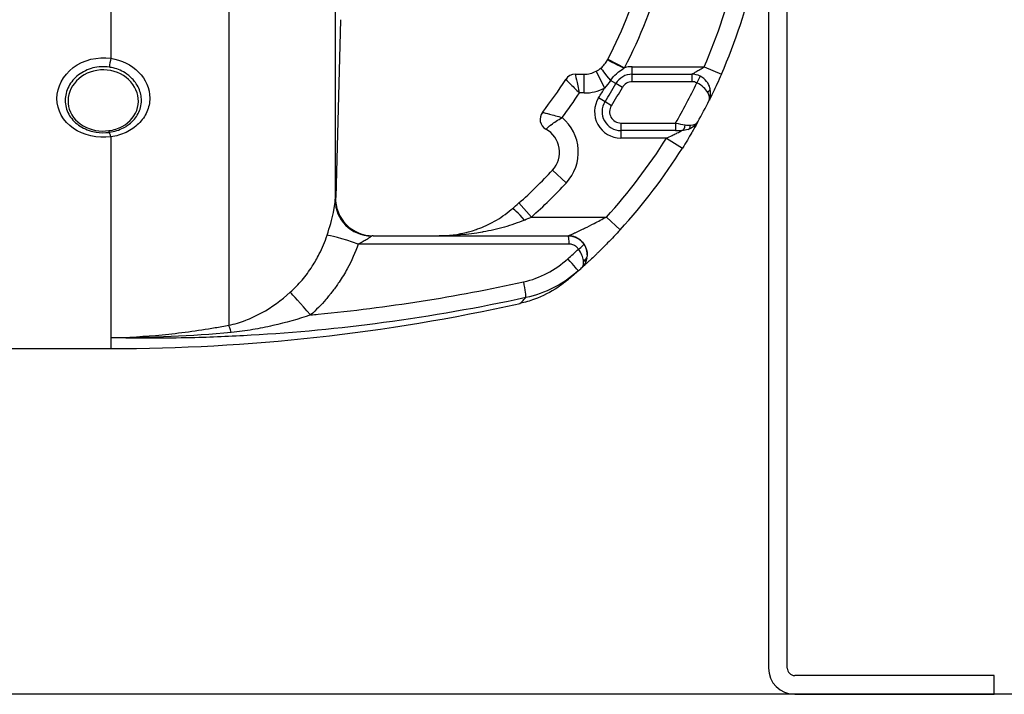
# Model space of a CAD drawing. Header units: millimetres. Extents: x 0 to 8400, y 0 to 5940.
# Tile 52 of 54: x 7628 to 7890, y 3593 to 3773. Entities that reach past the tile are written whole.
import ezdxf

# ---------------------------------------------------------------- set-up
doc = ezdxf.new("R2010")
doc.units = ezdxf.units.MM
doc.header["$LTSCALE"] = 20
doc.layers.add('02-LINIE-035', color=2, linetype='CONTINUOUS')
doc.layers.add('03-LINIE-050', color=3, linetype='CONTINUOUS')

msp = doc.modelspace()

# ---------------------------------------------------------------- linework, layer by layer
at = {"layer": '02-LINIE-035'}
for p, q in [((7683.97, 3944.92), (7683.97, 3691.34)), ((7712.31, 3911.59), (7712.31, 3724.67)), ((7827.56, 3868.13), (7827.56, 3600.13)), ((7832.56, 3600.13), (7832.56, 3868.13)), ((7652.56, 3806.07), (7652.56, 3762.36)), ((7713.67, 3772.59), (7712.44, 3725.34)), ((7784.82, 3762.14), (7789.25, 3759.83)), ((7791.29, 3760.13), (7810.45, 3760.13)), ((7791.29, 3758.13), (7791.29, 3760.13)), ((7810.45, 3760.13), (7815.03, 3758.13)), ((7776.15, 3758.13), (7778.49, 3758.13)), ((7778.49, 3753.13), (7778.49, 3758.13)), ((7781.68, 3758.9), (7783.95, 3754.45)), ((7791.29, 3756.13), (7791.29, 3758.13)), ((7791.29, 3758.13), (7807.17, 3758.13)), ((7807.17, 3758.13), (7807.17, 3756.13)), ((7809.36, 3757.63), (7808.49, 3755.83)), ((7786.95, 3755.61), (7785.52, 3756.43)), ((7788.69, 3754.62), (7786.95, 3755.61)), ((7807.17, 3756.13), (7791.29, 3756.13)), ((7778.49, 3753.13), (7777.23, 3753.13)), ((7784.06, 3750.81), (7782.37, 3751.87)), ((7785.75, 3749.74), (7784.06, 3750.81)), ((7788.28, 3745.13), (7788.28, 3743.13)), ((7788.28, 3745.13), (7802.84, 3745.13)), ((7802.84, 3745.13), (7802.84, 3743.13)), ((7652.56, 3741.46), (7652.56, 3688)), ((7802.84, 3743.13), (7788.28, 3743.13)), ((7788.28, 3743.13), (7788.28, 3741.13)), ((7800.42, 3741.13), (7788.28, 3741.13)), ((7800.42, 3741.13), (7804.66, 3738.48)), ((7802.84, 3743.13), (7804.54, 3743.13)), ((7773.77, 3729.23), (7770.1, 3732.62)), ((7712.44, 3725.4), (7712.36, 3725.39)), ((7764.49, 3720.13), (7761.17, 3723.87)), ((7764.49, 3720.13), (7784.42, 3720.13)), ((7784.42, 3720.13), (7788.11, 3716.75)), ((7722.35, 3715.13), (7774.3, 3715.13)), ((7774.3, 3715.13), (7774.31, 3715.13)), ((7652.56, 3688), (7652.56, 3685.13)), ((7618.44, 3685.13), (7652.56, 3685.13)), ((7887.56, 3598.13), (7834.56, 3598.13)), ((7887.56, 3593.13), (7887.56, 3598.13)), ((7834.56, 3593.13), (7887.56, 3593.13))]:
    msp.add_line(p, q, dxfattribs=at)
for centre, radius, start, end in [((7677.56, 3818.13), 121, 332.4371, 357.6317), ((7677.56, 3818.13), 126, 332.4371, 357.7258), ((7677.56, 3818.13), 145, 336.4218, 358.0239), ((7677.56, 3818.13), 150, 336.4218, 358.0898), ((7791.29, 3753.13), 7, 90, 106.9187), ((7677.56, 3818.13), 114, 322.0201, 327.421), ((7776.15, 3755.13), 3, 90, 147.421), ((7778.49, 3765.13), 7, 270, 297.106), ((7791.29, 3753.13), 5, 90, 150.2522), ((7807.17, 3753.13), 5, 63.9596, 90), ((7778.49, 3765.13), 12, 270, 297.106), ((7677.56, 3818.13), 124, 327.7001, 329.0985), ((7677.56, 3818.13), 126, 327.7001, 330.2522), ((7677.56, 3818.13), 128, 327.7001, 330.2522), ((7791.29, 3753.13), 3, 90, 150.2522), ((7677.56, 3818.13), 145, 329.7716, 334.5523), ((7807.17, 3753.13), 3, 63.9596, 90), ((7677.56, 3818.13), 119, 323.0413, 326.892), ((7788.28, 3748.13), 7, 147.7001, 270), ((7788.28, 3748.13), 5, 147.7001, 270), ((7788.28, 3748.13), 3, 147.7001, 270), ((7677.56, 3818.13), 150, 331.0019, 333.4958), ((7769.78, 3746.13), 3, 142.0201, 241.1675), ((7764.96, 3737.37), 12, 317.2611, 50.1512), ((7764.96, 3737.37), 7, 317.2611, 61.1675), ((7677.56, 3818.13), 150, 331.0009, 331.0012), ((7677.56, 3818.13), 145, 317.4789, 327.9246), ((7677.56, 3818.13), 150, 317.4789, 327.9246), ((7677.56, 3818.13), 126, 311.5747, 317.2611), ((7677.56, 3818.13), 131, 311.5747, 317.2611), ((7774.31, 3710.13), 5, 359.0748, 90), ((7652.56, 4185.13), 500, 270, 282.5826), ((7834.56, 3600.13), 7, 180, 270), ((7834.56, 3600.13), 2, 180, 270)]:
    msp.add_arc(centre, radius, start, end, dxfattribs=at)
for centre, major_axis, ratio, start_param, end_param in [((7652.56, 3761.1), (0.45, 2.97), 0.0693, 1.143279, 1.9625), ((7783.53, 3762.82), (6.15, 11.77), 0.109734, 4.689658, 4.712185), ((7789.11, 3759.55), (-4.43, 2.32), 0.0215, 4.735018, 6.283185), ((7786.27, 3756), (-3.24, 3.8), 0.059752, 0, 1.406315), ((7810.06, 3753.94), (1.93, 0.54), 0.594665, 5.305484, 6.283185), ((7804.54, 3745.13), (0, -2), 0.438654, 0, 1.323775), ((7805.51, 3745.3), (0.65, -1.89), 0.594665, 0, 0.977701), ((7652.56, 3739.73), (-0.41, 2.97), 0.09527, 5.320317, 6.139537), ((7722.35, 3725.13), (0, -10), 0.999978, 4.687077, 6.283185), ((7722.3, 3724.42), (-9.99, 0.46), 0.941438, 0.022707, 1.578858), ((7762.63, 3718.52), (-3.25, 3.8), 0.105656, 4.835475, 6.283185), ((7756.6, 3721.39), (23.96, 9.36), 0.162972, 4.902563, 4.983301), ((7719.46, 3711.92), (-9.44, 3.3), 0.061815, 4.844954, 6.166482), ((7774.3, 3713.13), (0, 2), 0.105084, 4.609562, 6.283185), ((7776.79, 3711.8), (1.66, 1.12), 0.145795, 4.740358, 6.274369), ((7675.67, 3819.12), (67.28, 131.55), 0.999934, 4.344114, 4.37013), ((7777.28, 3709.74), (1.98, -0.26), 0.601883, 5.340533, 6.283185), ((7773.95, 3710.96), (3.91, -4.24), 0.861739, 0.561993, 0.622868), ((7773.65, 3709.55), (3.31, -3.74), 0.004968, 0, 1.418024), ((7773.83, 3710.84), (-3.93, 4.22), 0.529098, 3.702697, 3.763512), ((7777.25, 3709.55), (1.96, -0.39), 0.620947, 5.41807, 6.283185), ((7677.58, 3818.12), (-72.6, -131.25), 0.999897, 1.22965, 1.237385), ((7761.9, 3703.51), (1.06, -4.89), 0.076337, 0.137706, 1.425836), ((7706.79, 3692.78), (-6.63, 7.48), 0.0082, 4.879909, 6.07175), ((7685.63, 3681.75), (-1.88, 9.82), 0.074371, 5.5954, 6.050953)]:
    msp.add_ellipse(centre, major_axis=major_axis, ratio=ratio, start_param=start_param, end_param=end_param, dxfattribs=at)
for points, knots in [([(7652.56, 3741.46), (7649.02, 3740.99), (7645.31, 3741.82), (7642.61, 3743.71), (7639.9, 3745.59), (7638.24, 3748.55), (7638.24, 3751.63), (7638.24, 3754.71), (7639.88, 3757.82), (7642.6, 3759.88), (7645.32, 3761.94), (7649.02, 3762.88), (7652.56, 3762.36)], [0, 0, 0, 0, 0.25, 0.25, 0.25, 0.5, 0.5, 0.5, 0.75, 0.75, 0.75, 1, 1, 1, 1]), ([(7652.56, 3762.36), (7655.43, 3761.92), (7658.07, 3760.62), (7659.97, 3758.7), (7659.97, 3758.7), (7659.98, 3758.69), (7659.98, 3758.69), (7661.87, 3756.77), (7662.94, 3754.29), (7662.95, 3751.78), (7662.95, 3750.52), (7662.68, 3749.27), (7662.18, 3748.12), (7661.67, 3746.97), (7660.91, 3745.88), (7659.98, 3744.96), (7659.03, 3744.03), (7657.89, 3743.24), (7656.63, 3742.65), (7655.38, 3742.07), (7653.99, 3741.65), (7652.56, 3741.46)], [0, 0, 0, 0, 0.25, 0.25, 0.25, 0.250548, 0.250548, 0.250548, 0.5, 0.5, 0.5, 0.624936, 0.624936, 0.624936, 0.749856, 0.749856, 0.749856, 0.875355, 0.875355, 0.875355, 1, 1, 1, 1]), ([(7783.03, 3759.81), (7783.37, 3760.1), (7783.68, 3760.42), (7784.23, 3761.11), (7784.47, 3761.48), (7784.68, 3761.88)], [0, 0, 0, 0, 0.5, 0.5, 1, 1, 1, 1]), ([(7652.19, 3759.99), (7650.74, 3760.21), (7649.23, 3760.13), (7647.84, 3759.78), (7646.44, 3759.42), (7645.12, 3758.79), (7644.01, 3757.94), (7644, 3757.94), (7644, 3757.93), (7643.99, 3757.93), (7642.88, 3757.08), (7641.99, 3756.02), (7641.38, 3754.85), (7640.77, 3753.68), (7640.45, 3752.41), (7640.45, 3751.15), (7640.45, 3749.88), (7640.77, 3748.64), (7641.38, 3747.51), (7641.99, 3746.38), (7642.89, 3745.38), (7643.99, 3744.59), (7644, 3744.58), (7644.01, 3744.58), (7644.01, 3744.57), (7645.12, 3743.78), (7646.43, 3743.2), (7647.83, 3742.88), (7648.93, 3742.62), (7650.09, 3742.52), (7651.24, 3742.59), (7651.56, 3742.6), (7651.88, 3742.63), (7652.19, 3742.68)], [0, 0, 0, 0, 0.1248524, 0.1248524, 0.1248524, 0.25, 0.25, 0.25, 0.250524, 0.250524, 0.250524, 0.3753899, 0.3753899, 0.3753899, 0.499891, 0.499891, 0.499891, 0.6243466, 0.6243466, 0.6243466, 0.7492512, 0.7492512, 0.7492512, 0.75, 0.75, 0.75, 0.8748745, 0.8748745, 0.8748745, 0.972849, 0.972849, 0.972849, 1, 1, 1, 1]), ([(7652.57, 3759.1), (7650.14, 3759.58), (7647.55, 3759.15), (7645.5, 3757.96), (7643.44, 3756.77), (7641.93, 3754.83), (7641.41, 3752.74), (7640.89, 3750.65), (7641.33, 3748.42), (7642.66, 3746.65), (7643.99, 3744.87), (7646.13, 3743.62), (7648.54, 3743.18), (7649.7, 3742.97), (7650.9, 3742.95), (7652.07, 3743.11)], [0, 0, 0, 0, 0.125, 0.125, 0.125, 0.25, 0.25, 0.25, 0.375, 0.375, 0.375, 0.5, 0.5, 0.5, 0.5602271, 0.5602271, 0.5602271, 0.5602271]), ([(7652.19, 3742.68), (7653.54, 3742.86), (7654.84, 3743.27), (7655.99, 3743.88), (7656.86, 3744.34), (7657.63, 3744.91), (7658.29, 3745.56), (7658.49, 3745.76), (7658.68, 3745.97), (7658.86, 3746.18), (7659.63, 3747.1), (7660.18, 3748.16), (7660.47, 3749.28), (7660.63, 3749.9), (7660.72, 3750.54), (7660.72, 3751.19), (7660.72, 3751.7), (7660.66, 3752.22), (7660.56, 3752.72), (7660.33, 3753.86), (7659.83, 3754.97), (7659.11, 3755.96), (7658.86, 3756.3), (7658.59, 3756.62), (7658.29, 3756.93), (7657.72, 3757.52), (7657.07, 3758.04), (7656.36, 3758.48), (7655.27, 3759.16), (7654.05, 3759.64), (7652.74, 3759.9), (7652.56, 3759.94), (7652.38, 3759.97), (7652.19, 3759.99)], [0, 0, 0, 0, 0.142587, 0.142587, 0.142587, 0.25, 0.25, 0.25, 0.282557, 0.282557, 0.282557, 0.422443, 0.422443, 0.422443, 0.5, 0.5, 0.5, 0.562018, 0.562018, 0.562018, 0.701955, 0.701955, 0.701955, 0.75, 0.75, 0.75, 0.841232, 0.841232, 0.841232, 0.98061, 0.98061, 0.98061, 1, 1, 1, 1]), ([(7785.52, 3756.43), (7785.98, 3757.11), (7786.51, 3757.71), (7787.11, 3758.25), (7787.17, 3758.3), (7787.22, 3758.35), (7787.28, 3758.4), (7787.78, 3758.83), (7788.33, 3759.22), (7788.9, 3759.6), (7788.96, 3759.63), (7789.01, 3759.67), (7789.06, 3759.7)], [0, 0, 0, 0, 0.5, 0.5, 0.5, 0.546751, 0.546751, 0.546751, 0.962019, 0.962019, 0.962019, 1, 1, 1, 1]), ([(7807.17, 3758.13), (7807.17, 3758.13), (7807.18, 3758.14), (7807.19, 3758.15), (7807.22, 3758.16), (7807.25, 3758.18), (7807.3, 3758.21), (7807.35, 3758.24), (7807.4, 3758.27), (7807.46, 3758.3), (7807.48, 3758.31), (7807.51, 3758.33), (7807.54, 3758.34), (7807.74, 3758.46), (7807.98, 3758.6), (7808.23, 3758.75), (7808.25, 3758.76), (7808.27, 3758.78), (7808.29, 3758.79), (7808.61, 3758.98), (7808.95, 3759.18), (7809.29, 3759.39), (7809.3, 3759.4), (7809.32, 3759.41), (7809.33, 3759.42), (7809.7, 3759.65), (7810.08, 3759.89), (7810.45, 3760.13)], [0, 0, 0, 0, 0.050487, 0.050487, 0.050487, 0.121011, 0.121011, 0.121011, 0.187501, 0.187501, 0.187501, 0.214399, 0.214399, 0.214399, 0.424818, 0.424818, 0.424818, 0.441132, 0.441132, 0.441132, 0.70436, 0.70436, 0.70436, 0.713622, 0.713622, 0.713622, 1, 1, 1, 1]), ([(7652.07, 3743.11), (7653.32, 3743.28), (7654.54, 3743.66), (7655.62, 3744.24), (7657.7, 3745.37), (7659.18, 3747.2), (7659.7, 3749.25), (7660.22, 3751.31), (7659.76, 3753.59), (7658.45, 3755.42), (7657.13, 3757.25), (7654.99, 3758.62), (7652.57, 3759.1)], [0.5602271, 0.5602271, 0.5602271, 0.5602271, 0.625, 0.625, 0.625, 0.75, 0.75, 0.75, 0.875, 0.875, 0.875, 1, 1, 1, 1]), ([(7773.62, 3756.75), (7773.62, 3756.75), (7774.02, 3756.35), (7775.37, 3755.01), (7776.31, 3754.07), (7777.23, 3753.13)], [0, 0, 0, 0, 0.5, 0.5, 1, 1, 1, 1]), ([(7776.15, 3758.13), (7776.15, 3758.13), (7776.27, 3757.58), (7776.67, 3755.72), (7776.96, 3754.42), (7777.23, 3753.13)], [0, 0, 0, 0, 0.5, 0.5, 1, 1, 1, 1]), ([(7811.99, 3754.48), (7811.81, 3755.1), (7811.51, 3755.7), (7811.09, 3756.23), (7810.65, 3756.8), (7810.05, 3757.29), (7809.36, 3757.63)], [0, 0, 0, 0, 0.482114, 0.482114, 0.482114, 1, 1, 1, 1]), ([(7815.03, 3758.13), (7814.63, 3757.21), (7814.23, 3756.32), (7813.83, 3755.46), (7813.58, 3754.92), (7813.34, 3754.4), (7813.12, 3753.92), (7812.99, 3753.65), (7812.86, 3753.38), (7812.74, 3753.13), (7812.41, 3752.45), (7812.14, 3751.89), (7811.94, 3751.5), (7811.9, 3751.41), (7811.86, 3751.32), (7811.82, 3751.25), (7811.81, 3751.23), (7811.8, 3751.21), (7811.79, 3751.19)], [0, 0, 0, 0, 0.306395, 0.306395, 0.306395, 0.5, 0.5, 0.5, 0.610594, 0.610594, 0.610594, 0.910773, 0.910773, 0.910773, 0.979965, 0.979965, 0.979965, 1, 1, 1, 1]), ([(7811.4, 3753.29), (7811.14, 3753.74), (7810.77, 3754.2), (7810.3, 3754.62), (7809.8, 3755.07), (7809.17, 3755.5), (7808.49, 3755.83)], [0, 0, 0, 0, 0.481828, 0.481828, 0.481828, 1, 1, 1, 1]), ([(7811.79, 3751.19), (7812.2, 3752.01), (7812.31, 3753.11), (7812.04, 3754.25), (7812.03, 3754.33), (7812.01, 3754.4), (7811.99, 3754.48)], [0, 0, 0, 0, 0.939344, 0.939344, 0.939344, 1, 1, 1, 1]), ([(7767.41, 3747.98), (7767.41, 3747.98), (7767.46, 3747.97), (7767.56, 3747.94), (7767.66, 3747.92), (7767.8, 3747.89), (7767.98, 3747.84), (7768.25, 3747.78), (7768.61, 3747.69), (7769.04, 3747.58), (7769.11, 3747.56), (7769.19, 3747.54), (7769.27, 3747.52), (7769.76, 3747.39), (7770.3, 3747.24), (7770.88, 3747.08), (7771.45, 3746.93), (7772.05, 3746.76), (7772.64, 3746.59)], [0, 0, 0, 0, 0.145815, 0.145815, 0.145815, 0.284661, 0.284661, 0.284661, 0.5, 0.5, 0.5, 0.538263, 0.538263, 0.538263, 0.771245, 0.771245, 0.771245, 1, 1, 1, 1]), ([(7768.33, 3743.51), (7768.33, 3743.51), (7768.37, 3743.54), (7768.44, 3743.61), (7768.51, 3743.67), (7768.61, 3743.76), (7768.75, 3743.88), (7768.95, 3744.06), (7769.22, 3744.28), (7769.55, 3744.55), (7769.62, 3744.6), (7769.68, 3744.65), (7769.75, 3744.7), (7770.14, 3744.99), (7770.59, 3745.31), (7771.08, 3745.64), (7771.58, 3745.96), (7772.11, 3746.28), (7772.64, 3746.59)], [0, 0, 0, 0, 0.147086, 0.147086, 0.147086, 0.286556, 0.286556, 0.286556, 0.5, 0.5, 0.5, 0.539665, 0.539665, 0.539665, 0.771051, 0.771051, 0.771051, 1, 1, 1, 1]), ([(7808.75, 3745.41), (7808.53, 3745.02), (7808.13, 3744.29), (7807.61, 3743.39), (7807.46, 3743.14), (7807.31, 3742.88), (7807.15, 3742.61), (7806.42, 3741.35), (7805.56, 3739.91), (7804.66, 3738.48)], [0, 0, 0, 0, 0.392187, 0.392187, 0.392187, 0.5, 0.5, 0.5, 1, 1, 1, 1]), ([(7800.42, 3741.13), (7800.92, 3741.36), (7801.42, 3741.6), (7801.91, 3741.83), (7802.3, 3742.01), (7802.68, 3742.2), (7803.05, 3742.38), (7803.12, 3742.42), (7803.2, 3742.45), (7803.27, 3742.49), (7803.48, 3742.59), (7803.67, 3742.69), (7803.86, 3742.78), (7804.05, 3742.88), (7804.23, 3742.97), (7804.36, 3743.04), (7804.41, 3743.07), (7804.46, 3743.09), (7804.49, 3743.11), (7804.52, 3743.12), (7804.54, 3743.13), (7804.54, 3743.13)], [0, 0, 0, 0, 0.307765, 0.307765, 0.307765, 0.54959, 0.54959, 0.54959, 0.59907, 0.59907, 0.59907, 0.73613, 0.73613, 0.73613, 0.881759, 0.881759, 0.881759, 0.93819, 0.93819, 0.93819, 1, 1, 1, 1]), ([(7710.11, 3715.26), (7710.83, 3717.37), (7711.45, 3719.58), (7711.82, 3721.33), (7712.18, 3723.07), (7712.28, 3724.17), (7712.31, 3724.67)], [0, 0, 0, 0, 0.5, 0.5, 0.5, 1, 1, 1, 1]), ([(7750.17, 3716.95), (7751.67, 3717.49), (7753.17, 3718.17), (7756.17, 3719.86), (7757.69, 3720.9), (7759.12, 3722.1)], [0, 0, 0, 0, 0.53875, 0.53875, 1.103703, 1.103703, 1.103703, 1.103703]), ([(7774.31, 3715.13), (7774.31, 3715.13), (7774.43, 3715.19), (7774.62, 3715.27), (7774.69, 3715.3), (7774.76, 3715.34), (7774.84, 3715.37), (7775.02, 3715.46), (7775.24, 3715.55), (7775.46, 3715.66), (7775.62, 3715.73), (7775.79, 3715.8), (7775.95, 3715.88), (7776.18, 3715.99), (7776.42, 3716.1), (7776.66, 3716.21), (7777.11, 3716.42), (7777.59, 3716.65), (7778.07, 3716.88), (7778.26, 3716.97), (7778.45, 3717.07), (7778.65, 3717.16), (7779.48, 3717.56), (7780.34, 3717.99), (7781.19, 3718.43), (7782.27, 3718.98), (7783.34, 3719.54), (7784.42, 3720.13)], [0, 0, 0, 0, 0.093319, 0.093319, 0.093319, 0.125, 0.125, 0.125, 0.199077, 0.199077, 0.199077, 0.25, 0.25, 0.25, 0.318714, 0.318714, 0.318714, 0.447998, 0.447998, 0.447998, 0.5, 0.5, 0.5, 0.720762, 0.720762, 0.720762, 1, 1, 1, 1]), ([(7762.63, 3719.33), (7760.88, 3718.58), (7759.1, 3717.97), (7757.3, 3717.45), (7755.42, 3716.91), (7753.52, 3716.48), (7751.63, 3716.15), (7751.55, 3716.13), (7751.46, 3716.12), (7751.38, 3716.1), (7747.58, 3715.44), (7743.73, 3715.13), (7739.9, 3715.13)], [0, 0, 0, 0, 0.239872, 0.239872, 0.239872, 0.489121, 0.489121, 0.489121, 0.5, 0.5, 0.5, 1, 1, 1, 1]), ([(7700.32, 3700.11), (7701.45, 3701.13), (7702.5, 3702.22), (7703.47, 3703.36), (7703.96, 3703.94), (7704.42, 3704.53), (7704.87, 3705.14), (7705.32, 3705.75), (7705.76, 3706.38), (7706.17, 3707.02), (7706.85, 3708.08), (7707.47, 3709.17), (7708.03, 3710.29), (7708.84, 3711.89), (7709.53, 3713.56), (7710.11, 3715.26)], [0, 0, 0, 0, 0.247747, 0.247747, 0.247747, 0.372352, 0.372352, 0.372352, 0.497319, 0.497319, 0.497319, 0.703638, 0.703638, 0.703638, 1, 1, 1, 1]), ([(7721.95, 3715.02), (7721.84, 3714.95), (7721.71, 3714.86), (7721.57, 3714.76), (7721.53, 3714.74), (7721.5, 3714.71), (7721.46, 3714.68), (7721.28, 3714.55), (7721.07, 3714.41), (7720.85, 3714.27), (7720.81, 3714.24), (7720.76, 3714.21), (7720.72, 3714.18), (7720.42, 3713.99), (7720.09, 3713.8), (7719.76, 3713.62), (7719.33, 3713.38), (7718.88, 3713.15), (7718.42, 3712.93)], [0, 0, 0, 0, 0.151994, 0.151994, 0.151994, 0.190307, 0.190307, 0.190307, 0.378776, 0.378776, 0.378776, 0.416394, 0.416394, 0.416394, 0.66801, 0.66801, 0.66801, 1, 1, 1, 1]), ([(7739.9, 3715.13), (7740.48, 3715.13), (7741.05, 3715.15), (7744.38, 3715.34), (7747.09, 3715.87), (7749.78, 3716.81)], [0, 0, 0, 0, 0.200099, 0.200099, 1.166748, 1.166748, 1.166748, 1.166748]), ([(7749.78, 3716.81), (7749.81, 3716.82), (7749.83, 3716.83), (7749.86, 3716.83), (7749.89, 3716.85), (7749.92, 3716.86), (7749.95, 3716.87), (7750.02, 3716.89), (7750.1, 3716.92), (7750.17, 3716.95)], [0.49622554, 0.49622554, 0.49622554, 0.49622554, 0.5, 0.5, 0.5, 0.50487956, 0.50487956, 0.50487956, 0.5158244, 0.5158244, 0.5158244, 0.5158244]), ([(7788.11, 3716.75), (7786.99, 3715.54), (7785.88, 3714.36), (7784.76, 3713.22), (7783.88, 3712.32), (7782.99, 3711.44), (7782.16, 3710.62), (7781.95, 3710.42), (7781.74, 3710.22), (7781.53, 3710.02), (7781.03, 3709.53), (7780.53, 3709.07), (7780.08, 3708.64), (7779.89, 3708.46), (7779.71, 3708.29), (7779.53, 3708.13), (7779.29, 3707.9), (7779.05, 3707.69), (7778.84, 3707.49), (7778.48, 3707.16), (7778.18, 3706.89), (7777.97, 3706.7), (7777.92, 3706.65), (7777.87, 3706.61), (7777.83, 3706.58)], [0, 0, 0, 0, 0.278174, 0.278174, 0.278174, 0.5, 0.5, 0.5, 0.555741, 0.555741, 0.555741, 0.693534, 0.693534, 0.693534, 0.75, 0.75, 0.75, 0.830443, 0.830443, 0.830443, 0.96621, 0.96621, 0.96621, 1, 1, 1, 1]), ([(7718.42, 3712.93), (7717.61, 3710.66), (7716.64, 3708.48), (7715.49, 3706.38), (7714.83, 3705.15), (7714.1, 3703.95), (7713.31, 3702.78), (7712.78, 3701.99), (7712.22, 3701.21), (7711.64, 3700.47), (7711.61, 3700.43), (7711.58, 3700.39), (7711.55, 3700.36)], [0, 0, 0, 0, 0.5, 0.5, 0.5, 0.791988, 0.791988, 0.791988, 0.990248, 0.990248, 0.990248, 1, 1, 1, 1]), ([(7774.51, 3712.93), (7761.7, 3712.93), (7748.9, 3712.93), (7730.2, 3712.93), (7724.31, 3712.93), (7718.42, 3712.93)], [0, 0, 0, 0, 0.684934, 0.684934, 1, 1, 1, 1]), ([(7777, 3711.59), (7776.84, 3711.84), (7776.63, 3712.07), (7776.39, 3712.26), (7776.13, 3712.47), (7775.83, 3712.64), (7775.51, 3712.76), (7775.19, 3712.87), (7774.85, 3712.93), (7774.51, 3712.93)], [0, 0, 0, 0, 0.307405, 0.307405, 0.307405, 0.653773, 0.653773, 0.653773, 1, 1, 1, 1]), ([(7778.45, 3712.92), (7778.82, 3712.38), (7779.07, 3711.78), (7779.2, 3711.17), (7779.32, 3710.6), (7779.34, 3710.03), (7779.26, 3709.48)], [0, 0, 0, 0, 0.517352, 0.517352, 0.517352, 1, 1, 1, 1]), ([(7778.32, 3708.62), (7778.27, 3709.06), (7778.14, 3709.53), (7777.93, 3710.02), (7777.71, 3710.55), (7777.4, 3711.08), (7777, 3711.59)], [0, 0, 0, 0, 0.482021, 0.482021, 0.482021, 1, 1, 1, 1]), ([(7779.21, 3709.17), (7779.13, 3708.77), (7779.01, 3708.38), (7778.86, 3708.04), (7778.72, 3707.71), (7778.54, 3707.41), (7778.35, 3707.15), (7778.26, 3707.04), (7778.18, 3706.93), (7778.09, 3706.83), (7778.04, 3706.78), (7778, 3706.74), (7777.95, 3706.69), (7777.93, 3706.67), (7777.91, 3706.65), (7777.89, 3706.63), (7777.88, 3706.62), (7777.87, 3706.61), (7777.86, 3706.6), (7777.85, 3706.6), (7777.85, 3706.59), (7777.84, 3706.59), (7777.84, 3706.59), (7777.84, 3706.58), (7777.84, 3706.58), (7777.83, 3706.58), (7777.83, 3706.58), (7777.83, 3706.58)], [0, 0, 0, 0, 0.372379, 0.372379, 0.372379, 0.720983, 0.720983, 0.720983, 0.867591, 0.867591, 0.867591, 0.935969, 0.935969, 0.935969, 0.968822, 0.968822, 0.968822, 0.98477, 0.98477, 0.98477, 0.992543, 0.992543, 0.992543, 0.995838, 0.995838, 0.995838, 1, 1, 1, 1]), ([(7777.83, 3706.58), (7778.06, 3706.79), (7778.22, 3707.11), (7778.3, 3707.53), (7778.34, 3707.78), (7778.36, 3708.06), (7778.34, 3708.37)], [0.0000677, 0.0000677, 0.0000677, 0.0000677, 0.6226663, 0.6226663, 0.6226663, 1, 1, 1, 1]), ([(7775.01, 3704.11), (7775.01, 3704.1), (7775.01, 3704.1), (7775.01, 3704.1), (7774.77, 3703.9), (7774.59, 3703.75), (7774.47, 3703.65)], [0.248067, 0.248067, 0.248067, 0.248067, 0.2489205, 0.2489205, 0.2489205, 0.375462, 0.375462, 0.375462, 0.375462]), ([(7705.75, 3694.08), (7706.41, 3694.15), (7707.07, 3694.21), (7707.73, 3694.27), (7726.08, 3696.05), (7744.32, 3698.89), (7762.42, 3702.88)], [0, 0, 0, 0, 0.034797, 0.034797, 0.034797, 1, 1, 1, 1]), ([(7774.22, 3703.44), (7774.22, 3703.44), (7774.22, 3703.44), (7774.21, 3703.43), (7774.21, 3703.43), (7774.19, 3703.41), (7774.18, 3703.41), (7774.18, 3703.4), (7774.17, 3703.39), (7774.16, 3703.39), (7774.16, 3703.38), (7774.14, 3703.37), (7774.13, 3703.36), (7774.07, 3703.31), (7774.02, 3703.27), (7773.77, 3703.07), (7773.57, 3702.91), (7772.76, 3702.28), (7772.14, 3701.83), (7769.56, 3700.12), (7767.46, 3699.06), (7764.04, 3697.8), (7762.77, 3697.43), (7761.48, 3697.14)], [0.335319, 0.335319, 0.335319, 0.335319, 0.341556, 0.341556, 0.382005, 0.382005, 0.386814, 0.386814, 0.391652, 0.391652, 0.394067, 0.394067, 0.398975, 0.398975, 0.418643, 0.418643, 0.495544, 0.495544, 0.726258, 0.726258, 1.422423, 1.422423, 1.818995, 1.818995, 1.818995, 1.818995]), ([(7774.47, 3703.65), (7774.4, 3703.59), (7774.35, 3703.54), (7774.28, 3703.49), (7774.26, 3703.47), (7774.24, 3703.45), (7774.23, 3703.45), (7774.23, 3703.44), (7774.22, 3703.44), (7774.22, 3703.44)], [0, 0, 0, 0, 0.200577, 0.200577, 0.3012828, 0.3012828, 0.3517975, 0.3517975, 0.3756269, 0.3756269, 0.3756269, 0.3756269]), ([(7683.97, 3691.34), (7685.54, 3691.65), (7687.03, 3692.1), (7688.46, 3692.65), (7689.17, 3692.92), (7689.87, 3693.22), (7690.56, 3693.54), (7691.28, 3693.88), (7691.99, 3694.24), (7692.69, 3694.63), (7695.41, 3696.13), (7697.94, 3697.96), (7700.32, 3700.11)], [0, 0, 0, 0, 0.248443, 0.248443, 0.248443, 0.371015, 0.371015, 0.371015, 0.499544, 0.499544, 0.499544, 1, 1, 1, 1]), ([(7711.55, 3700.36), (7711.25, 3699.96), (7710.94, 3699.57), (7710.63, 3699.18), (7710.36, 3698.86), (7710.09, 3698.53), (7709.82, 3698.22), (7708.56, 3696.76), (7707.2, 3695.37), (7705.75, 3694.08)], [0, 0, 0, 0, 0.174828, 0.174828, 0.174828, 0.322261, 0.322261, 0.322261, 1, 1, 1, 1]), ([(7763, 3698.68), (7750.46, 3695.95), (7737.83, 3693.73), (7725.14, 3692.03), (7713.43, 3690.46), (7701.67, 3689.33), (7689.88, 3688.65), (7684.58, 3688.34), (7679.27, 3688.12), (7673.97, 3688), (7666.83, 3687.83), (7659.69, 3687.83), (7652.56, 3688)], [0, 0, 0, 0, 0.3452543, 0.3452543, 0.3452543, 0.6639316, 0.6639316, 0.6639316, 0.8072898, 0.8072898, 0.8072898, 1, 1, 1, 1]), ([(7761.48, 3697.14), (7761.48, 3697.14), (7761.48, 3697.14), (7761.48, 3697.14), (7761.48, 3697.14), (7761.48, 3697.14), (7761.48, 3697.14), (7761.48, 3697.14), (7761.69, 3697.35), (7762.09, 3697.75), (7762.33, 3697.99), (7762.63, 3698.3), (7763, 3698.68)], [0.49981, 0.49981, 0.49981, 0.49981, 0.5, 0.5, 0.5, 0.5014572, 0.5014572, 0.5014572, 0.8137395, 0.8137395, 0.8137395, 0.9999462, 0.9999462, 0.9999462, 0.9999462]), ([(7705.75, 3694.08), (7702.46, 3692.95), (7699.13, 3692), (7695.72, 3691.23), (7693.93, 3690.82), (7692.13, 3690.47), (7690.33, 3690.17), (7689.39, 3690.02), (7688.46, 3689.88), (7687.51, 3689.76), (7686.56, 3689.63), (7685.6, 3689.52), (7684.64, 3689.43)], [0, 0, 0, 0, 0.481674, 0.481674, 0.481674, 0.73493, 0.73493, 0.73493, 0.86684, 0.86684, 0.86684, 1, 1, 1, 1]), ([(7652.56, 3688), (7657.11, 3688.1), (7661.66, 3688.37), (7666.2, 3688.8), (7670.93, 3689.25), (7675.65, 3689.88), (7680.34, 3690.69), (7681.55, 3690.89), (7682.76, 3691.11), (7683.97, 3691.34)], [0, 0, 0, 0, 0.433012, 0.433012, 0.433012, 0.883662, 0.883662, 0.883662, 1, 1, 1, 1])]:
    msp.add_open_spline(points, degree=3, knots=knots, dxfattribs=at)
for points in [[(7781.68, 3758.9), (7782.16, 3759.15), (7782.62, 3759.46), (7783.03, 3759.81)], [(7789.25, 3759.83), (7789.19, 3759.79), (7789.12, 3759.75), (7789.06, 3759.7)], [(7785.52, 3756.43), (7785.03, 3755.75), (7784.51, 3755.09), (7783.95, 3754.45)], [(7811.79, 3751.19), (7812.03, 3751.68), (7811.89, 3752.43), (7811.4, 3753.29)], [(7802.84, 3745.13), (7803.73, 3744.96), (7804.6, 3744.79), (7805.39, 3744.64)], [(7806.16, 3743.4), (7805.65, 3743.23), (7805.11, 3743.13), (7804.54, 3743.13)], [(7805.39, 3744.64), (7805.9, 3744.55), (7806.37, 3744.52), (7806.81, 3744.56)], [(7808.75, 3745.41), (7808.28, 3744.57), (7807.36, 3743.81), (7806.16, 3743.4)], [(7806.81, 3744.56), (7807.79, 3744.64), (7808.49, 3744.95), (7808.75, 3745.41)], [(7712.31, 3724.67), (7712.33, 3725.15), (7712.35, 3725.39), (7712.36, 3725.39)], [(7759.38, 3722.32), (7759.98, 3722.83), (7760.58, 3723.35), (7761.17, 3723.87)], [(7759.12, 3722.1), (7759.21, 3722.17), (7759.3, 3722.25), (7759.38, 3722.32)], [(7722.35, 3715.13), (7722.22, 3715.13), (7722.08, 3715.09), (7721.95, 3715.02)], [(7774.3, 3715.13), (7775.95, 3715.13), (7777.54, 3714.29), (7778.45, 3712.92)], [(7762.42, 3702.88), (7766.8, 3703.85), (7770.82, 3705.99), (7774.17, 3708.99)], [(7776.96, 3705.8), (7772.97, 3702.27), (7768.19, 3699.79), (7763, 3698.68)], [(7775.8, 3704.78), (7775.49, 3704.51), (7775.21, 3704.28), (7774.99, 3704.09)], [(7775.75, 3704.74), (7775.46, 3704.49), (7775.21, 3704.28), (7775.01, 3704.11)], [(7776.96, 3705.8), (7776.51, 3705.4), (7776.1, 3705.04), (7775.75, 3704.74)], [(7684.64, 3689.43), (7673.98, 3688.41), (7663.26, 3687.92), (7652.56, 3688)]]:
    msp.add_open_spline(points, degree=3, dxfattribs=at)
msp.add_rational_spline([(7652.19, 3742.68), (7652.14, 3742.74), (7652.07, 3743.11)], [0.953693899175, 0.890501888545, 1.00004898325], degree=2, dxfattribs=at)
at = {"layer": '03-LINIE-050'}
msp.add_line((8025.39, 3593.13), (6389.93, 3593.13), dxfattribs=at)

doc.saveas('drawing.dxf')
